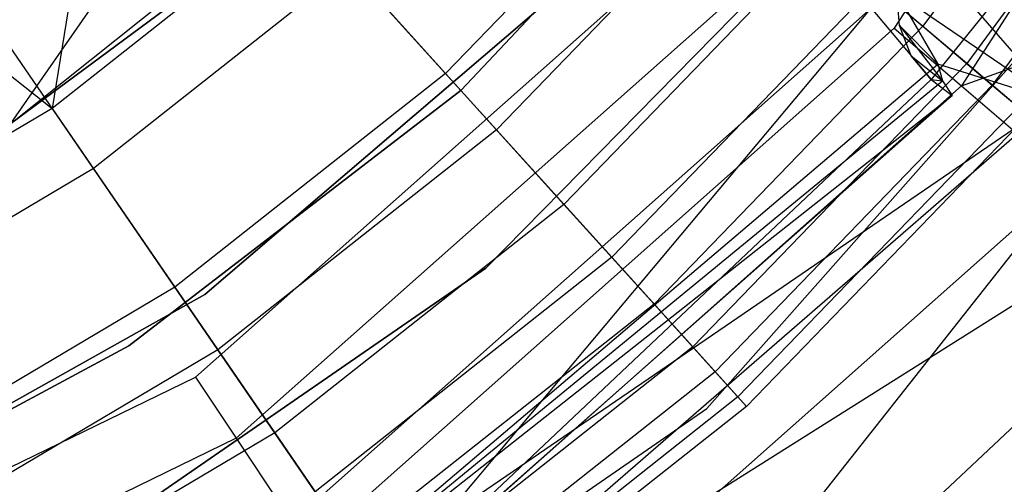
# Model space of a CAD drawing. Extents: x 5.4 to 34.8, y -14.7 to 14.7.
# Tile 160 of 251: x 21.426 to 22.408, y -2.321 to -1.858. Entities that reach past the tile are written whole.
import ezdxf

# ---------------------------------------------------------------- set-up
doc = ezdxf.new("R2010")
doc.units = 0
doc.header["$LTSCALE"] = 2.54
doc.layers.get('0').update_dxf_attribs({"color": 13, "linetype": 'CONTINUOUS'})

# ---------------------------------------------------------------- blocks, each defined once
blk = doc.blocks.new('BOHO_S_PM_7777_STL')
at = {"color": 0}
for p, q in [((22.72134, -1.20972, 26.5706), (22.29857, -1.86617, 26.5706)), ((22.72134, -1.20972, 26.5706), (22.29857, -1.86617, 26.5706)), ((22.80154, -1.24705, 26.19367), (22.36572, -1.92375, 26.19367)), ((22.80154, -1.24705, 26.19367), (22.36572, -1.92375, 26.19367)), ((22.55576, -1.5537, 17.69157), (22.32696, -1.86423, 17.69157)), ((22.55576, -1.5537, 17.69157), (22.32696, -1.86423, 17.69157)), ((21.51848, -1.57638, 19.29758), (21.4579, -1.94617, 18.92736)), ((21.51848, -1.57638, 19.29758), (21.4579, -1.94617, 18.92736)), ((22.60425, -1.58465, 16.0134), (22.37089, -1.90138, 16.0134)), ((22.60425, -1.58465, 16.0134), (22.37089, -1.90138, 16.0134)), ((22.63237, -1.6026, 17.25156), (22.39636, -1.92291, 17.25156)), ((22.63237, -1.6026, 17.25156), (22.39636, -1.92291, 17.25156)), ((22.15294, -1.62327, 154.43107), (21.86625, -1.92805, 154.43107)), ((21.86625, -1.92805, 154.35106), (22.15294, -1.62327, 154.35106)), ((22.15294, -1.62327, 154.43107), (21.86625, -1.92805, 154.43107)), ((21.86625, -1.92805, 154.35106), (22.15294, -1.62327, 154.35106)), ((22.0899, -1.66382, 18.53365), (21.85058, -1.91127, 18.53365)), ((22.0899, -1.66382, 18.53365), (21.85058, -1.91127, 18.53365)), ((21.41654, -1.96125, 21.65593), (21.74593, -1.69857, 21.65593)), ((21.41654, -1.96125, 21.65593), (21.74593, -1.69857, 21.65593)), ((22.1113, -2.24553, 21.42627), (22.59088, -1.70419, 21.42627)), ((22.1113, -2.24553, 21.42627), (22.59088, -1.70419, 21.42627)), ((22.1113, -2.24553, 21.22941), (22.59088, -1.70419, 21.22941)), ((22.1113, -2.24553, 21.22941), (22.59088, -1.70419, 21.22941)), ((22.14771, -1.71269, 15.27371), (21.90136, -1.96742, 15.27371)), ((22.14771, -1.71269, 15.27371), (21.90136, -1.96742, 15.27371)), ((21.60092, -2.21437, 26.5706), (22.1435, -1.73323, 26.5706)), ((21.60092, -2.21437, 26.5706), (22.1435, -1.73323, 26.5706)), ((22.25748, -1.73261, 154.15106), (21.89099, -2.10545, 154.15106)), ((21.89099, -2.10545, 161.75106), (22.25748, -1.73261, 161.75106)), ((22.25748, -1.73261, 154.15106), (21.89099, -2.10545, 154.15106)), ((21.89099, -2.10545, 161.75106), (22.25748, -1.73261, 161.75106)), ((21.41654, -1.96125, 21.75593), (21.56649, -1.74617, 21.77711)), ((21.41654, -1.96125, 21.75593), (21.56649, -1.74617, 21.77711)), ((21.70538, -1.75073, 18.92736), (21.4579, -1.94617, 18.92736)), ((21.70538, -1.75073, 18.92736), (21.4579, -1.94617, 18.92736)), ((21.70538, -1.75073, 18.92736), (21.85058, -1.91127, 18.53365)), ((21.70538, -1.75073, 18.92736), (21.85058, -1.91127, 18.53365)), ((22.22447, -1.77758, 18.12035), (21.96878, -2.04196, 18.12035)), ((22.22447, -1.77758, 18.12035), (21.96878, -2.04196, 18.12035)), ((22.22447, -1.77758, 18.12035), (22.32696, -1.86423, 17.69157)), ((22.22447, -1.77758, 18.12035), (22.32696, -1.86423, 17.69157)), ((22.31523, -1.77277, 25.65367), (22.45876, -1.93872, 25.44748)), ((22.31523, -1.77277, 25.65367), (22.45876, -1.93872, 25.44748)), ((21.24753, -1.77999, 19.29758), (21.4579, -1.94617, 18.92736)), ((21.24753, -1.77999, 19.29758), (21.4579, -1.94617, 18.92736)), ((22.19916, -1.78095, 26.23858), (21.64164, -2.27533, 26.23858)), ((22.19916, -1.78095, 26.23858), (21.64164, -2.27533, 26.23858)), ((21.49907, -2.00614, 14.94092), (21.35021, -1.78928, 14.64142)), ((21.49907, -2.00614, 14.94092), (21.35021, -1.78928, 14.64142)), ((21.75418, -1.80469, 14.94092), (21.49907, -2.00614, 14.94092)), ((21.75418, -1.80469, 14.94092), (21.49907, -2.00614, 14.94092)), ((21.61042, -2.13176, 154.15106), (21.9977, -1.80041, 154.15106)), ((21.9977, -1.80041, 161.75106), (21.61042, -2.13176, 161.75106)), ((21.9977, -1.80041, 161.75106), (21.61042, -2.13176, 161.75106)), ((21.61042, -2.13176, 154.15106), (21.9977, -1.80041, 154.15106)), ((21.90136, -1.96742, 15.27371), (21.75418, -1.80469, 14.94092)), ((21.90136, -1.96742, 15.27371), (21.75418, -1.80469, 14.94092)), ((22.42977, -1.80062, 25.74792), (22.33549, -1.9173, 25.74577)), ((22.42977, -1.80062, 25.74792), (22.33549, -1.9173, 25.74577)), ((21.41654, -1.96125, 21.75593), (21.61988, -1.81071, 21.75593)), ((21.61988, -1.81071, 21.75593), (21.41654, -1.96125, 21.65593)), ((21.41654, -1.96125, 21.75593), (21.61988, -1.81071, 21.75593)), ((21.61988, -1.81071, 21.75593), (21.41654, -1.96125, 21.65593)), ((22.27879, -1.82351, 15.63347), (22.01649, -2.09472, 15.63347)), ((22.27879, -1.82351, 15.63347), (22.01649, -2.09472, 15.63347)), ((22.37089, -1.90138, 16.0134), (22.27879, -1.82351, 15.63347)), ((22.37089, -1.90138, 16.0134), (22.27879, -1.82351, 15.63347)), ((22.30377, -1.86352, 25.69478), (22.30118, -1.83117, 25.6755)), ((22.30118, -1.83117, 25.6755), (22.34201, -1.90188, 25.65173)), ((22.30118, -1.83117, 25.6755), (22.34201, -1.90188, 25.65173)), ((22.30118, -1.83117, 25.6755), (22.45876, -1.93872, 25.44748)), ((22.30118, -1.83117, 25.6755), (22.45876, -1.93872, 25.44748)), ((22.30377, -1.86352, 25.69478), (22.30118, -1.83117, 25.6755)), ((22.36572, -1.92375, 26.19367), (22.62136, -1.83167, 25.85073)), ((22.36572, -1.92375, 26.19367), (22.62136, -1.83167, 25.85073)), ((22.27536, -1.84627, 25.9286), (21.69738, -2.3588, 25.9286)), ((22.27536, -1.84627, 25.9286), (21.69738, -2.3588, 25.9286)), ((21.76306, -2.45713, 25.70401), (22.27536, -1.84627, 25.9286)), ((21.76306, -2.45713, 25.70401), (22.27536, -1.84627, 25.9286)), ((22.27536, -1.84627, 25.9286), (22.33549, -1.9173, 25.74577)), ((22.27536, -1.84627, 25.9286), (22.33549, -1.9173, 25.74577)), ((22.29857, -1.86617, 26.5706), (21.71436, -2.38422, 26.5706)), ((22.29857, -1.86617, 26.5706), (21.71436, -2.38422, 26.5706)), ((22.32696, -1.86423, 17.69157), (22.05881, -2.1415, 17.69157)), ((22.32696, -1.86423, 17.69157), (22.05881, -2.1415, 17.69157)), ((22.29857, -1.86617, 26.5706), (22.36572, -1.92375, 26.19367)), ((22.29857, -1.86617, 26.5706), (22.36572, -1.92375, 26.19367)), ((22.31544, -1.89384, 25.71923), (22.30377, -1.86352, 25.69478)), ((22.30377, -1.86352, 25.69478), (22.34665, -1.91866, 25.67576)), ((22.30377, -1.86352, 25.69478), (22.34665, -1.91866, 25.67576)), ((22.30377, -1.86352, 25.69478), (22.34201, -1.90188, 25.65173)), ((22.30377, -1.86352, 25.69478), (22.34201, -1.90188, 25.65173)), ((22.31544, -1.89384, 25.71923), (22.30377, -1.86352, 25.69478)), ((22.32696, -1.86423, 17.69157), (22.39636, -1.92291, 17.25156)), ((22.32696, -1.86423, 17.69157), (22.39636, -1.92291, 17.25156)), ((22.33549, -1.9173, 25.74577), (22.31544, -1.89384, 25.71923)), ((22.31544, -1.89384, 25.71923), (22.34665, -1.91866, 25.67576)), ((22.31544, -1.89384, 25.71923), (22.34665, -1.91866, 25.67576)), ((22.33549, -1.9173, 25.74577), (22.31544, -1.89384, 25.71923)), ((21.63969, -2.49845, 25.65173), (22.34201, -1.90188, 25.65173)), ((21.63969, -2.49845, 25.65173), (22.34201, -1.90188, 25.65173)), ((22.37089, -1.90138, 16.0134), (22.0974, -2.18417, 16.0134)), ((22.37089, -1.90138, 16.0134), (22.0974, -2.18417, 16.0134)), ((22.34201, -1.90188, 25.65173), (22.34665, -1.91866, 25.67576)), ((22.45876, -1.93872, 25.44748), (22.34201, -1.90188, 25.65173)), ((22.45876, -1.93872, 25.44748), (22.34201, -1.90188, 25.65173)), ((22.34201, -1.90188, 25.65173), (22.34665, -1.91866, 25.67576)), ((22.42228, -1.94482, 16.40629), (22.37089, -1.90138, 16.0134)), ((22.42228, -1.94482, 16.40629), (22.37089, -1.90138, 16.0134)), ((21.85058, -1.91127, 18.53365), (21.58041, -2.12463, 18.53365)), ((21.85058, -1.91127, 18.53365), (21.58041, -2.12463, 18.53365)), ((21.85058, -1.91127, 18.53365), (21.96878, -2.04196, 18.12035)), ((21.85058, -1.91127, 18.53365), (21.96878, -2.04196, 18.12035)), ((21.63969, -2.49845, 25.65173), (22.34665, -1.91866, 25.67576)), ((21.63969, -2.49845, 25.65173), (22.34665, -1.91866, 25.67576)), ((21.76306, -2.45713, 25.70401), (22.33549, -1.9173, 25.74577)), ((21.76306, -2.45713, 25.70401), (22.33549, -1.9173, 25.74577)), ((22.36572, -1.92375, 26.19367), (21.76349, -2.45778, 26.19367)), ((22.36572, -1.92375, 26.19367), (21.76349, -2.45778, 26.19367)), ((22.39636, -1.92291, 17.25156), (22.11977, -2.2089, 17.25156)), ((22.39636, -1.92291, 17.25156), (22.11977, -2.2089, 17.25156)), ((22.33549, -1.9173, 25.74577), (22.35648, -1.93329, 25.70401)), ((22.33549, -1.9173, 25.74577), (22.35648, -1.93329, 25.70401)), ((22.33549, -1.9173, 25.74577), (22.34665, -1.91866, 25.67576)), ((22.33549, -1.9173, 25.74577), (22.34665, -1.91866, 25.67576)), ((22.34665, -1.91866, 25.67576), (22.35648, -1.93329, 25.70401)), ((22.34665, -1.91866, 25.67576), (22.35648, -1.93329, 25.70401)), ((22.36572, -1.92375, 26.19367), (22.4744, -2.01693, 25.85073)), ((22.36572, -1.92375, 26.19367), (22.4744, -2.01693, 25.85073)), ((22.39636, -1.92291, 17.25156), (22.43198, -1.95302, 16.8047)), ((22.39636, -1.92291, 17.25156), (22.43198, -1.95302, 16.8047)), ((21.86625, -1.92805, 154.43107), (21.53438, -2.18289, 154.43107)), ((21.53438, -2.18289, 154.35106), (21.86625, -1.92805, 154.35106)), ((21.86625, -1.92805, 154.43107), (21.53438, -2.18289, 154.43107)), ((21.53438, -2.18289, 154.35106), (21.86625, -1.92805, 154.35106)), ((21.63969, -2.49845, 25.65173), (22.35648, -1.93329, 25.70401)), ((21.63969, -2.49845, 25.65173), (22.35648, -1.93329, 25.70401)), ((22.35648, -1.93329, 25.70401), (21.76306, -2.45713, 25.70401)), ((22.35648, -1.93329, 25.70401), (21.76306, -2.45713, 25.70401)), ((21.86625, -1.92805, 154.43107), (21.86625, -1.92805, 154.35106)), ((21.86625, -1.92805, 154.43107), (21.86625, -1.92805, 154.35106)), ((22.45876, -1.93872, 25.44748), (21.63969, -2.49845, 25.65173)), ((22.45876, -1.93872, 25.44748), (21.63969, -2.49845, 25.65173)), ((21.71246, -2.58643, 25.44748), (22.45876, -1.93872, 25.44748)), ((21.71246, -2.58643, 25.44748), (22.45876, -1.93872, 25.44748)), ((21.88697, -2.76116, 25.84748), (22.76523, -1.9371, 25.84748)), ((21.88697, -2.76116, 25.84748), (22.76523, -1.9371, 25.84748)), ((22.42228, -1.94482, 16.40629), (22.14254, -2.23408, 16.40629)), ((22.42228, -1.94482, 16.40629), (22.14254, -2.23408, 16.40629)), ((21.4579, -1.94617, 18.92736), (21.18658, -2.10687, 18.92736)), ((21.4579, -1.94617, 18.92736), (21.18658, -2.10687, 18.92736)), ((21.4579, -1.94617, 18.92736), (21.58041, -2.12463, 18.53365)), ((21.4579, -1.94617, 18.92736), (21.58041, -2.12463, 18.53365)), ((22.43198, -1.95302, 16.8047), (22.15106, -2.2435, 16.8047)), ((22.43198, -1.95302, 16.8047), (22.15106, -2.2435, 16.8047)), ((21.90136, -1.96742, 15.27371), (21.62325, -2.18704, 15.27371)), ((21.90136, -1.96742, 15.27371), (21.62325, -2.18704, 15.27371)), ((22.01649, -2.09472, 15.63347), (21.90136, -1.96742, 15.27371)), ((22.01649, -2.09472, 15.63347), (21.90136, -1.96742, 15.27371)), ((21.49907, -2.00614, 14.94092), (21.21939, -2.1718, 14.94092)), ((21.49907, -2.00614, 14.94092), (21.21939, -2.1718, 14.94092)), ((21.62325, -2.18704, 15.27371), (21.49907, -2.00614, 14.94092)), ((21.62325, -2.18704, 15.27371), (21.49907, -2.00614, 14.94092)), ((21.84301, -2.57682, 25.85073), (22.4744, -2.01693, 25.85073)), ((21.84301, -2.57682, 25.85073), (22.4744, -2.01693, 25.85073)), ((22.4744, -2.01693, 25.85073), (21.88697, -2.76116, 25.84748)), ((22.4744, -2.01693, 25.85073), (21.88697, -2.76116, 25.84748)), ((21.96878, -2.04196, 18.12035), (21.68013, -2.2699, 18.12035)), ((21.96878, -2.04196, 18.12035), (21.68013, -2.2699, 18.12035)), ((21.96878, -2.04196, 18.12035), (22.05881, -2.1415, 17.69157)), ((21.96878, -2.04196, 18.12035), (22.05881, -2.1415, 17.69157)), ((22.53273, -2.06992, 25.44491), (21.71246, -2.58643, 25.44748)), ((22.01649, -2.09472, 15.63347), (21.72039, -2.32855, 15.63347)), ((22.01649, -2.09472, 15.63347), (21.72039, -2.32855, 15.63347)), ((22.0974, -2.18417, 16.0134), (22.01649, -2.09472, 15.63347)), ((22.0974, -2.18417, 16.0134), (22.01649, -2.09472, 15.63347)), ((21.89099, -2.10545, 154.15106), (21.46057, -2.4022, 154.15106)), ((21.46057, -2.4022, 161.75106), (21.89099, -2.10545, 161.75106)), ((21.89099, -2.10545, 154.15106), (21.46057, -2.4022, 154.15106)), ((21.46057, -2.4022, 161.75106), (21.89099, -2.10545, 161.75106)), ((21.89099, -2.10545, 154.15106), (21.89099, -2.10545, 161.75106)), ((21.89099, -2.10545, 154.15106), (21.89099, -2.10545, 161.75106)), ((21.16593, -2.38119, 154.15106), (21.61042, -2.13176, 154.15106)), ((21.61042, -2.13176, 161.75106), (21.16593, -2.38119, 161.75106)), ((21.61042, -2.13176, 161.75106), (21.16593, -2.38119, 161.75106)), ((21.16593, -2.38119, 154.15106), (21.61042, -2.13176, 154.15106)), ((21.58041, -2.12463, 18.53365), (21.28421, -2.30007, 18.53365)), ((21.58041, -2.12463, 18.53365), (21.28421, -2.30007, 18.53365)), ((21.58041, -2.12463, 18.53365), (21.68013, -2.2699, 18.12035)), ((21.58041, -2.12463, 18.53365), (21.68013, -2.2699, 18.12035)), ((21.61042, -2.13176, 161.75106), (21.61042, -2.13176, 154.15106)), ((21.61042, -2.13176, 161.75106), (21.61042, -2.13176, 154.15106)), ((22.05881, -2.1415, 17.69157), (21.75609, -2.38055, 17.69157)), ((22.05881, -2.1415, 17.69157), (21.75609, -2.38055, 17.69157)), ((22.05881, -2.1415, 17.69157), (22.11977, -2.2089, 17.25156)), ((22.05881, -2.1415, 17.69157), (22.11977, -2.2089, 17.25156)), ((21.53438, -2.18289, 154.43107), (21.16593, -2.38119, 154.43107)), ((21.16593, -2.38119, 154.35106), (21.53438, -2.18289, 154.35106)), ((21.53438, -2.18289, 154.43107), (21.16593, -2.38119, 154.43107)), ((21.16593, -2.38119, 154.35106), (21.53438, -2.18289, 154.35106)), ((21.62325, -2.18704, 15.27371), (21.31835, -2.36763, 15.27371)), ((21.62325, -2.18704, 15.27371), (21.31835, -2.36763, 15.27371)), ((21.53438, -2.18289, 154.43107), (21.53438, -2.18289, 154.35106)), ((21.53438, -2.18289, 154.43107), (21.53438, -2.18289, 154.35106)), ((21.72039, -2.32855, 15.63347), (21.62325, -2.18704, 15.27371)), ((21.72039, -2.32855, 15.63347), (21.62325, -2.18704, 15.27371)), ((22.0974, -2.18417, 16.0134), (21.78865, -2.42798, 16.0134)), ((22.0974, -2.18417, 16.0134), (21.78865, -2.42798, 16.0134)), ((22.14254, -2.23408, 16.40629), (22.0974, -2.18417, 16.0134)), ((22.14254, -2.23408, 16.40629), (22.0974, -2.18417, 16.0134)), ((22.11977, -2.2089, 17.25156), (21.80752, -2.45548, 17.25156)), ((22.11977, -2.2089, 17.25156), (21.80752, -2.45548, 17.25156)), ((22.11977, -2.2089, 17.25156), (22.15106, -2.2435, 16.8047)), ((22.11977, -2.2089, 17.25156), (22.15106, -2.2435, 16.8047)), ((20.94864, -2.53128, 26.5706), (21.60092, -2.21437, 26.5706)), ((20.94864, -2.53128, 26.5706), (21.60092, -2.21437, 26.5706)), ((21.60092, -2.21437, 26.5706), (21.64164, -2.27533, 26.23858)), ((21.60092, -2.21437, 26.5706), (21.64164, -2.27533, 26.23858)), ((22.14254, -2.23408, 16.40629), (21.82673, -2.48346, 16.40629)), ((22.14254, -2.23408, 16.40629), (21.82673, -2.48346, 16.40629)), ((22.15106, -2.2435, 16.8047), (22.14254, -2.23408, 16.40629)), ((22.15106, -2.2435, 16.8047), (22.14254, -2.23408, 16.40629)), ((21.5161, -2.65637, 21.42627), (22.1113, -2.24553, 21.42627)), ((21.5161, -2.65637, 21.42627), (22.1113, -2.24553, 21.42627)), ((21.5161, -2.65637, 21.22941), (22.1113, -2.24553, 21.22941)), ((21.5161, -2.65637, 21.22941), (22.1113, -2.24553, 21.22941)), ((22.15106, -2.2435, 16.8047), (21.83392, -2.49394, 16.8047)), ((22.15106, -2.2435, 16.8047), (21.83392, -2.49394, 16.8047)), ((22.1113, -2.24553, 21.42627), (22.1113, -2.24553, 21.22941)), ((22.1113, -2.24553, 21.42627), (22.1113, -2.24553, 21.22941)), ((21.68013, -2.2699, 18.12035), (21.36368, -2.45734, 18.12035)), ((21.68013, -2.2699, 18.12035), (21.36368, -2.45734, 18.12035)), ((21.68013, -2.2699, 18.12035), (21.75609, -2.38055, 17.69157)), ((21.68013, -2.2699, 18.12035), (21.75609, -2.38055, 17.69157)), ((21.64164, -2.27533, 26.23858), (20.97141, -2.60097, 26.23858)), ((21.64164, -2.27533, 26.23858), (20.97141, -2.60097, 26.23858)), ((21.64164, -2.27533, 26.23858), (21.69738, -2.3588, 25.9286)), ((21.64164, -2.27533, 26.23858), (21.69738, -2.3588, 25.9286))]:
    blk.add_line(p, q, dxfattribs=at)

msp = doc.modelspace()

# ---------------------------------------------------------------- block references
at = {"color": 0}
msp.add_blockref('BOHO_S_PM_7777_STL', (0, 0), dxfattribs=at)

doc.saveas('drawing.dxf')
